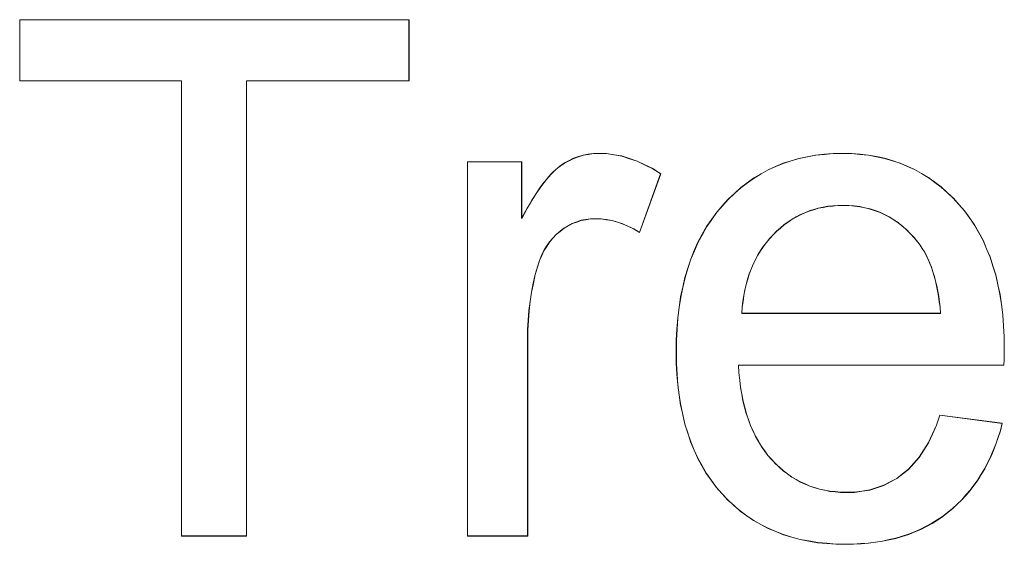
# Model space of a CAD drawing. Extents: x 229 to 926, y 37 to 878.
# Tile 60 of 163: x 332.96 to 337.73, y 804.49 to 807.03. Entities that reach past the tile are written whole.
import ezdxf
from ezdxf.lldxf.tags import DXFTag

# ---------------------------------------------------------------- set-up
doc = ezdxf.new("R2010")
doc.units = 0
doc.layers.get('0').update_dxf_attribs({"linetype": 'fein_strichliert', "lineweight": 13})
doc.layers.add('Beschriftung', color=7, linetype='Continuous', lineweight=25)
doc.layers.add('Beschriftung-A03CPAFWA9', color=7, linetype='Continuous', lineweight=25)
tags = doc.linetypes.add('fein_strichliert', pattern=[4, 1, -2, 1]).pattern_tags.tags
tags[8:9] = [DXFTag(74, 4), DXFTag(75, 0), DXFTag(340, '0'), DXFTag(46, 0.0), DXFTag(50, 0.0), DXFTag(44, 0.0), DXFTag(45, 0.0)]
tags[6:7] = [DXFTag(74, 4), DXFTag(75, 0), DXFTag(340, '0'), DXFTag(46, 0.0), DXFTag(50, 0.0), DXFTag(44, 0.0), DXFTag(45, 0.0)]
tags[4:5] = [DXFTag(74, 4), DXFTag(75, 0), DXFTag(340, '0'), DXFTag(46, 0.0), DXFTag(50, 0.0), DXFTag(44, 0.0), DXFTag(45, 0.0)]

# ---------------------------------------------------------------- blocks, each defined once
blk = doc.blocks.new('Referenz-A03CPAFUA9', base_point=(255.7277, 66.0323))
at = {"layer": 'Beschriftung', "color": 0, "lineweight": -2}
for p, q in [((332.957, 806.7317), (332.957, 807.0271)), ((332.957, 807.0271), (334.8443, 807.0271)), ((334.8443, 807.0271), (334.8443, 806.7317)), ((333.7409, 806.7317), (332.957, 806.7317)), ((333.7409, 804.5271), (333.7409, 806.7317)), ((334.8443, 806.7317), (334.0567, 806.7317)), ((334.0567, 806.7317), (334.0567, 804.5271)), ((335.6658, 806.364), (335.6891, 806.3716)), ((335.6891, 806.3716), (335.7136, 806.3754)), ((335.7136, 806.3754), (335.7382, 806.3793)), ((335.7382, 806.3793), (335.7636, 806.3793)), ((335.7636, 806.3793), (335.8006, 806.3793)), ((335.8006, 806.3793), (335.8378, 806.3731)), ((335.8378, 806.3731), (335.875, 806.367)), ((336.7752, 806.3635), (336.8157, 806.3713)), ((336.8157, 806.3713), (336.8582, 806.3754)), ((336.8582, 806.3754), (336.9008, 806.3793)), ((336.9008, 806.3793), (336.9455, 806.3793)), ((336.9455, 806.3793), (336.9887, 806.3793)), ((336.9887, 806.3793), (337.0299, 806.3754)), ((337.0299, 806.3754), (337.0713, 806.3715)), ((337.0713, 806.3715), (337.1105, 806.3638)), ((335.1275, 804.5271), (335.1275, 806.3393)), ((335.1275, 806.3393), (335.3905, 806.3393)), ((335.3905, 806.3393), (335.3905, 806.0647)), ((335.5763, 806.318), (335.5977, 806.3333)), ((335.5977, 806.3333), (335.62, 806.3448)), ((335.62, 806.3448), (335.6423, 806.3563)), ((335.6423, 806.3563), (335.6658, 806.364)), ((335.875, 806.367), (335.9125, 806.3547)), ((335.9125, 806.3547), (335.9501, 806.3425)), ((335.9501, 806.3425), (335.9879, 806.3241)), ((335.9879, 806.3241), (336.0257, 806.3057)), ((336.6216, 806.3162), (336.6579, 806.332)), ((336.6579, 806.332), (336.6963, 806.3438)), ((336.6963, 806.3438), (336.7347, 806.3556)), ((336.7347, 806.3556), (336.7752, 806.3635)), ((337.1105, 806.3638), (337.1498, 806.3561)), ((337.1498, 806.3561), (337.187, 806.3445)), ((337.187, 806.3445), (337.2243, 806.3329)), ((337.2243, 806.3329), (337.2597, 806.3174)), ((335.5216, 806.2675), (335.5327, 806.2792)), ((335.5327, 806.2792), (335.5439, 806.2909)), ((335.5439, 806.2909), (335.5548, 806.3006)), ((335.5548, 806.3006), (335.5657, 806.3104)), ((335.5657, 806.3104), (335.5763, 806.318)), ((336.0639, 806.2813), (335.9615, 805.9972)), ((336.0257, 806.3057), (336.0639, 806.2813)), ((336.5166, 806.261), (336.5509, 806.2807)), ((336.5509, 806.2807), (336.5852, 806.3004)), ((336.5852, 806.3004), (336.6216, 806.3162)), ((337.2597, 806.3174), (337.295, 806.302)), ((337.295, 806.302), (337.3283, 806.2826)), ((337.3283, 806.2826), (337.3617, 806.2634)), ((335.4873, 806.2241), (335.4989, 806.2399)), ((335.4989, 806.2399), (335.5103, 806.2536)), ((335.5103, 806.2536), (335.5216, 806.2675)), ((336.4524, 806.2137), (336.4845, 806.2373)), ((336.4845, 806.2373), (336.5166, 806.261)), ((337.3617, 806.2634), (337.393, 806.2402)), ((337.393, 806.2402), (337.4244, 806.217)), ((335.452, 806.1725), (335.4638, 806.1904)), ((335.4638, 806.1904), (335.4757, 806.2083)), ((335.4757, 806.2083), (335.4873, 806.2241)), ((336.3921, 806.1586), (336.4223, 806.1861)), ((336.4223, 806.1861), (336.4524, 806.2137)), ((337.4244, 806.217), (337.4538, 806.1899)), ((337.4538, 806.1899), (337.4832, 806.1629)), ((335.4155, 806.1106), (335.4278, 806.1326)), ((335.4278, 806.1326), (335.4399, 806.1526)), ((335.4399, 806.1526), (335.452, 806.1725)), ((336.3642, 806.127), (336.3921, 806.1586)), ((337.4832, 806.1629), (337.5105, 806.1319)), ((337.5105, 806.1319), (337.538, 806.101)), ((335.3905, 806.0647), (335.4032, 806.0886)), ((335.4032, 806.0886), (335.4155, 806.1106)), ((336.3117, 806.0608), (336.3361, 806.0954)), ((336.3361, 806.0954), (336.3642, 806.127)), ((336.7417, 806.0833), (336.7215, 806.0722)), ((336.763, 806.0922), (336.7417, 806.0833)), ((336.7841, 806.1011), (336.763, 806.0922)), ((336.8063, 806.1077), (336.7841, 806.1011)), ((336.8285, 806.1144), (336.8063, 806.1077)), ((336.8517, 806.1188), (336.8285, 806.1144)), ((336.8749, 806.1233), (336.8517, 806.1188)), ((336.899, 806.1255), (336.8749, 806.1233)), ((336.9232, 806.1277), (336.899, 806.1255)), ((336.9484, 806.1277), (336.9232, 806.1277)), ((336.9762, 806.1277), (336.9484, 806.1277)), ((337.0028, 806.125), (336.9762, 806.1277)), ((337.0293, 806.1222), (337.0028, 806.125)), ((337.0545, 806.1166), (337.0293, 806.1222)), ((337.0797, 806.111), (337.0545, 806.1166)), ((337.1037, 806.1026), (337.0797, 806.111)), ((337.1277, 806.0943), (337.1037, 806.1026)), ((337.1503, 806.0832), (337.1277, 806.0943)), ((337.1729, 806.0721), (337.1503, 806.0832)), ((337.538, 806.101), (337.562, 806.0669)), ((335.6361, 806.0402), (335.6159, 806.0289)), ((335.6575, 806.0478), (335.6361, 806.0402)), ((335.679, 806.0554), (335.6575, 806.0478)), ((335.7016, 806.0591), (335.679, 806.0554)), ((335.7242, 806.063), (335.7016, 806.0591)), ((335.7481, 806.063), (335.7242, 806.063)), ((335.7747, 806.063), (335.7481, 806.063)), ((335.8014, 806.0589), (335.7747, 806.063)), ((335.8281, 806.0547), (335.8014, 806.0589)), ((335.8548, 806.0466), (335.8281, 806.0547)), ((335.8814, 806.0383), (335.8548, 806.0466)), ((335.9082, 806.0259), (335.8814, 806.0383)), ((336.2871, 806.026), (336.3117, 806.0608)), ((336.6631, 806.0345), (336.6449, 806.0189)), ((336.6822, 806.0478), (336.6631, 806.0345)), ((336.7014, 806.0611), (336.6822, 806.0478)), ((336.7215, 806.0722), (336.7014, 806.0611)), ((337.1943, 806.0582), (337.1729, 806.0721)), ((337.2157, 806.0443), (337.1943, 806.0582)), ((337.2358, 806.0276), (337.2157, 806.0443)), ((337.562, 806.0669), (337.5859, 806.0329)), ((335.5578, 805.9872), (335.5414, 805.9692)), ((335.5767, 806.0024), (335.5578, 805.9872)), ((335.5957, 806.0175), (335.5767, 806.0024)), ((335.6159, 806.0289), (335.5957, 806.0175)), ((335.9348, 806.0136), (335.9082, 806.0259)), ((335.9615, 805.9972), (335.9348, 806.0136)), ((336.2451, 805.9501), (336.2661, 805.9881)), ((336.2661, 805.9881), (336.2871, 806.026)), ((336.6267, 806.0035), (336.6095, 805.9857)), ((336.6449, 806.0189), (336.6267, 806.0035)), ((337.2558, 806.0109), (337.2358, 806.0276)), ((337.2746, 805.9914), (337.2558, 806.0109)), ((337.2933, 805.972), (337.2746, 805.9914)), ((337.5859, 806.0329), (337.6065, 805.9957)), ((337.6065, 805.9957), (337.6271, 805.9585)), ((335.5252, 805.951), (335.5116, 805.9301)), ((335.5414, 805.9692), (335.5252, 805.951)), ((336.2276, 805.909), (336.2451, 805.9501)), ((336.5771, 805.9487), (336.562, 805.9294)), ((336.5924, 805.9679), (336.5771, 805.9487)), ((336.6095, 805.9857), (336.5924, 805.9679)), ((337.3108, 805.9498), (337.2933, 805.972)), ((337.3222, 805.9354), (337.3108, 805.9498)), ((337.6271, 805.9585), (337.6441, 805.9181)), ((335.4981, 805.909), (335.4873, 805.8852)), ((335.5116, 805.9301), (335.4981, 805.909)), ((336.21, 805.8678), (336.2276, 805.909)), ((336.5486, 805.9086), (336.5352, 805.8879)), ((336.562, 805.9294), (336.5486, 805.9086)), ((337.3324, 805.9192), (337.3222, 805.9354)), ((337.3427, 805.9031), (337.3324, 805.9192)), ((337.3518, 805.8852), (337.3427, 805.9031)), ((337.6441, 805.9181), (337.6612, 805.8778)), ((335.4764, 805.8612), (335.4682, 805.8343)), ((335.4873, 805.8852), (335.4764, 805.8612)), ((336.1961, 805.8235), (336.21, 805.8678)), ((336.5124, 805.8433), (336.503, 805.8196)), ((336.5238, 805.8656), (336.5124, 805.8433)), ((336.5352, 805.8879), (336.5238, 805.8656)), ((337.3609, 805.8673), (337.3518, 805.8852)), ((337.3689, 805.8476), (337.3609, 805.8673)), ((337.3769, 805.8279), (337.3689, 805.8476)), ((337.6612, 805.8778), (337.675, 805.8343)), ((335.4682, 805.8343), (335.4561, 805.7933)), ((336.1821, 805.7792), (336.1961, 805.8235)), ((336.4935, 805.7959), (336.4858, 805.7706)), ((336.503, 805.8196), (336.4935, 805.7959)), ((337.3839, 805.8064), (337.3769, 805.8279)), ((337.3908, 805.7849), (337.3839, 805.8064)), ((337.675, 805.8343), (337.6887, 805.7908)), ((335.447, 805.7505), (335.4379, 805.7076)), ((335.4561, 805.7933), (335.447, 805.7505)), ((336.1716, 805.7317), (336.1821, 805.7792)), ((336.4858, 805.7706), (336.4783, 805.7453)), ((337.3966, 805.7615), (337.3908, 805.7849)), ((337.4024, 805.7383), (337.3966, 805.7615)), ((337.6887, 805.7908), (337.6989, 805.7441)), ((335.4379, 805.7076), (335.4317, 805.6628)), ((336.161, 805.6841), (336.1716, 805.7317)), ((336.4726, 805.7186), (336.4669, 805.6919)), ((336.4783, 805.7453), (336.4726, 805.7186)), ((337.4071, 805.7131), (337.4024, 805.7383)), ((337.4118, 805.6881), (337.4071, 805.7131)), ((337.6989, 805.7441), (337.7092, 805.6975)), ((335.4317, 805.6628), (335.4257, 805.618)), ((336.1541, 805.6335), (336.161, 805.6841)), ((336.4632, 805.6636), (336.4594, 805.6354)), ((336.4669, 805.6919), (336.4632, 805.6636)), ((337.4153, 805.6612), (337.4118, 805.6881)), ((337.4189, 805.6343), (337.4153, 805.6612)), ((337.7092, 805.6975), (337.716, 805.6477)), ((335.4257, 805.618), (335.4226, 805.5713)), ((336.1471, 805.5828), (336.1541, 805.6335)), ((336.4594, 805.6354), (336.4576, 805.6056)), ((336.4576, 805.6056), (337.4212, 805.6056)), ((337.4212, 805.6056), (337.4189, 805.6343)), ((337.716, 805.6477), (337.7229, 805.5979)), ((335.4226, 805.5713), (335.4196, 805.5246)), ((336.1435, 805.5289), (336.1471, 805.5828)), ((337.7229, 805.5979), (337.7264, 805.545)), ((335.4196, 805.5246), (335.4196, 805.476)), ((336.14, 805.475), (336.1435, 805.5289)), ((337.7264, 805.545), (337.7298, 805.492)), ((335.4196, 805.476), (335.4196, 804.5271)), ((336.14, 805.4179), (336.14, 805.475)), ((337.7298, 805.492), (337.7298, 805.436)), ((336.14, 805.3627), (336.14, 805.4179)), ((337.7298, 805.4223), (337.7294, 805.4019)), ((337.7298, 805.436), (337.7298, 805.4223)), ((337.7289, 805.3814), (337.7281, 805.3541)), ((337.7294, 805.4019), (337.7289, 805.3814)), ((336.1435, 805.3106), (336.14, 805.3627)), ((337.7281, 805.3541), (336.4413, 805.3541)), ((336.4413, 805.3541), (336.4433, 805.3168)), ((336.147, 805.2585), (336.1435, 805.3106)), ((336.4433, 805.3168), (336.4474, 805.2817)), ((336.4474, 805.2817), (336.4514, 805.2466)), ((336.1539, 805.2094), (336.147, 805.2585)), ((336.4514, 805.2466), (336.4574, 805.2137)), ((336.1609, 805.1604), (336.1539, 805.2094)), ((336.4574, 805.2137), (336.4635, 805.1807)), ((336.4635, 805.1807), (336.4715, 805.15)), ((336.1712, 805.1144), (336.1609, 805.1604)), ((336.4715, 805.15), (336.4796, 805.1192)), ((336.1816, 805.0685), (336.1712, 805.1144)), ((336.4796, 805.1192), (336.4897, 805.0907)), ((336.4897, 805.0907), (336.4997, 805.0622)), ((337.4014, 805.0633), (337.418, 805.1121)), ((337.418, 805.1121), (337.7201, 805.0721)), ((336.1955, 805.0255), (336.1816, 805.0685)), ((336.4997, 805.0622), (336.5117, 805.0358)), ((336.5117, 805.0358), (336.5238, 805.0094)), ((337.3818, 805.0211), (337.4014, 805.0633)), ((337.7111, 805.0374), (337.7002, 805.0045)), ((337.7201, 805.0721), (337.7111, 805.0374)), ((336.2093, 804.9826), (336.1955, 805.0255)), ((336.5238, 805.0094), (336.5379, 804.9853)), ((336.5379, 804.9853), (336.552, 804.961)), ((337.3621, 804.9789), (337.3818, 805.0211)), ((337.7002, 805.0045), (337.6894, 804.9717)), ((336.2267, 804.9428), (336.2093, 804.9826)), ((336.244, 804.9031), (336.2267, 804.9428)), ((336.552, 804.961), (336.5681, 804.9389)), ((336.5681, 804.9389), (336.5841, 804.917)), ((337.3171, 804.9078), (337.3396, 804.9433)), ((337.3396, 804.9433), (337.3621, 804.9789)), ((337.6767, 804.9408), (337.6639, 804.91)), ((337.6894, 804.9717), (337.6767, 804.9408)), ((336.2647, 804.8663), (336.244, 804.9031)), ((336.5841, 804.917), (336.6022, 804.8972)), ((336.6022, 804.8972), (336.6203, 804.8774)), ((337.2915, 804.8789), (337.3171, 804.9078)), ((337.6639, 804.91), (337.6493, 804.8811)), ((336.2856, 804.8296), (336.2647, 804.8663)), ((336.6203, 804.8774), (336.6395, 804.86)), ((336.6395, 804.86), (336.6587, 804.8427)), ((336.6587, 804.8427), (336.679, 804.8279)), ((337.2376, 804.8277), (337.266, 804.85)), ((337.266, 804.85), (337.2915, 804.8789)), ((337.6347, 804.8522), (337.6181, 804.8252)), ((337.6493, 804.8811), (337.6347, 804.8522)), ((336.3098, 804.796), (336.2856, 804.8296)), ((336.334, 804.7623), (336.3098, 804.796)), ((336.679, 804.8279), (336.6993, 804.813)), ((336.6993, 804.813), (336.7207, 804.8006)), ((336.7207, 804.8006), (336.7422, 804.7882)), ((337.1778, 804.7888), (337.2091, 804.8055)), ((337.2091, 804.8055), (337.2376, 804.8277)), ((337.6016, 804.7983), (337.5831, 804.7732)), ((337.6181, 804.8252), (337.6016, 804.7983)), ((336.3617, 804.7317), (336.334, 804.7623)), ((336.7422, 804.7882), (336.7647, 804.7783)), ((336.7647, 804.7783), (336.7873, 804.7683)), ((336.7873, 804.7683), (336.8109, 804.7609)), ((336.8109, 804.7609), (336.8346, 804.7535)), ((336.8346, 804.7535), (336.8594, 804.7486)), ((336.8594, 804.7486), (336.8842, 804.7436)), ((337.0404, 804.7442), (337.0777, 804.7498)), ((337.0777, 804.7498), (337.1121, 804.7609)), ((337.1121, 804.7609), (337.1464, 804.772)), ((337.1464, 804.772), (337.1778, 804.7888)), ((337.5647, 804.7482), (337.5444, 804.7251)), ((337.5831, 804.7732), (337.5647, 804.7482)), ((336.3894, 804.7011), (336.3617, 804.7317)), ((336.4196, 804.6744), (336.3894, 804.7011)), ((336.8842, 804.7436), (336.91, 804.7411)), ((336.91, 804.7411), (336.9359, 804.7386)), ((336.9359, 804.7386), (336.963, 804.7386)), ((336.963, 804.7386), (337.0032, 804.7386)), ((337.0032, 804.7386), (337.0404, 804.7442)), ((337.524, 804.7021), (337.5017, 804.6809)), ((337.5444, 804.7251), (337.524, 804.7021)), ((336.4497, 804.6476), (336.4196, 804.6744)), ((337.4795, 804.6598), (337.4554, 804.6406)), ((337.5017, 804.6809), (337.4795, 804.6598)), ((336.4824, 804.6247), (336.4497, 804.6476)), ((336.515, 804.6017), (336.4824, 804.6247)), ((337.4054, 804.6046), (337.3796, 804.5879)), ((337.4312, 804.6214), (337.4054, 804.6046)), ((337.4554, 804.6406), (337.4312, 804.6214)), ((336.55, 804.5826), (336.515, 804.6017)), ((336.5851, 804.5635), (336.55, 804.5826)), ((336.6225, 804.5483), (336.5851, 804.5635)), ((337.3246, 804.5591), (337.2953, 804.5471)), ((337.352, 804.5735), (337.3246, 804.5591)), ((337.3796, 804.5879), (337.352, 804.5735)), ((334.0567, 804.5271), (333.7409, 804.5271)), ((335.4196, 804.5271), (335.1275, 804.5271)), ((336.66, 804.533), (336.6225, 804.5483)), ((336.7, 804.5215), (336.66, 804.533)), ((336.74, 804.51), (336.7, 804.5215)), ((336.7823, 804.5024), (336.74, 804.51)), ((337.172, 804.5086), (337.1394, 804.5014)), ((337.2044, 804.5158), (337.172, 804.5086)), ((337.2353, 804.5254), (337.2044, 804.5158)), ((337.2662, 804.5351), (337.2353, 804.5254)), ((337.2953, 804.5471), (337.2662, 804.5351)), ((336.8247, 804.4948), (336.7823, 804.5024)), ((336.8695, 804.4909), (336.8247, 804.4948)), ((336.9144, 804.487), (336.8695, 804.4909)), ((336.9617, 804.487), (336.9144, 804.487)), ((336.9993, 804.487), (336.9617, 804.487)), ((337.0352, 804.4895), (336.9993, 804.487)), ((337.071, 804.4919), (337.0352, 804.4895)), ((337.1053, 804.4967), (337.071, 804.4919)), ((337.1394, 804.5014), (337.1053, 804.4967))]:
    blk.add_line(p, q, dxfattribs=at)
blk = doc.blocks.new('Referenz-A03CPAG8A9', base_point=(281.5986, 66.0323))
at = {"layer": 'Beschriftung-A03CPAFWA9', "color": 0, "lineweight": -2}
for p, q in [((332.9575, 806.7309), (332.9575, 807.0262)), ((332.9575, 807.0262), (334.8449, 807.0262)), ((334.8449, 807.0262), (334.8449, 806.7309)), ((333.7415, 806.7309), (332.9575, 806.7309)), ((333.7415, 804.5263), (333.7415, 806.7309)), ((334.8449, 806.7309), (334.0573, 806.7309)), ((334.0573, 806.7309), (334.0573, 804.5263)), ((335.6663, 806.3631), (335.6896, 806.3708)), ((335.6896, 806.3708), (335.7142, 806.3746)), ((335.7142, 806.3746), (335.7387, 806.3784)), ((335.7387, 806.3784), (335.7642, 806.3784)), ((335.7642, 806.3784), (335.8012, 806.3784)), ((335.8012, 806.3784), (335.8383, 806.3722)), ((335.8383, 806.3722), (335.8756, 806.3661)), ((336.7757, 806.3627), (336.8162, 806.3705)), ((336.8162, 806.3705), (336.8588, 806.3745)), ((336.8588, 806.3745), (336.9013, 806.3784)), ((336.9013, 806.3784), (336.946, 806.3784)), ((336.946, 806.3784), (336.9893, 806.3784)), ((336.9893, 806.3784), (337.0305, 806.3746)), ((337.0305, 806.3746), (337.0718, 806.3707)), ((337.0718, 806.3707), (337.111, 806.363)), ((335.128, 804.5263), (335.128, 806.3384)), ((335.128, 806.3384), (335.3911, 806.3384)), ((335.3911, 806.3384), (335.3911, 806.0638)), ((335.5769, 806.3172), (335.5982, 806.3324)), ((335.5982, 806.3324), (335.6205, 806.3439)), ((335.6205, 806.3439), (335.6428, 806.3555)), ((335.6428, 806.3555), (335.6663, 806.3631)), ((335.8756, 806.3661), (335.913, 806.3539)), ((335.913, 806.3539), (335.9506, 806.3416)), ((335.9506, 806.3416), (335.9885, 806.3232)), ((335.9885, 806.3232), (336.0262, 806.3049)), ((336.6221, 806.3154), (336.6584, 806.3312)), ((336.6584, 806.3312), (336.6968, 806.3429)), ((336.6968, 806.3429), (336.7352, 806.3548)), ((336.7352, 806.3548), (336.7757, 806.3627)), ((337.111, 806.363), (337.1503, 806.3552)), ((337.1503, 806.3552), (337.1876, 806.3437)), ((337.1876, 806.3437), (337.2249, 806.332)), ((337.2249, 806.332), (337.2603, 806.3166)), ((335.5222, 806.2666), (335.5333, 806.2784)), ((335.5333, 806.2784), (335.5444, 806.2901)), ((335.5444, 806.2901), (335.5553, 806.2998)), ((335.5553, 806.2998), (335.5662, 806.3096)), ((335.5662, 806.3096), (335.5769, 806.3172)), ((336.0644, 806.2804), (335.962, 805.9963)), ((336.0262, 806.3049), (336.0644, 806.2804)), ((336.5172, 806.2602), (336.5515, 806.2799)), ((336.5515, 806.2799), (336.5858, 806.2995)), ((336.5858, 806.2995), (336.6221, 806.3154)), ((337.2603, 806.3166), (337.2955, 806.3011)), ((337.2955, 806.3011), (337.3289, 806.2818)), ((337.3289, 806.2818), (337.3622, 806.2625)), ((335.4878, 806.2233), (335.4994, 806.2391)), ((335.4994, 806.2391), (335.5108, 806.2528)), ((335.5108, 806.2528), (335.5222, 806.2666)), ((336.4529, 806.2128), (336.4851, 806.2364)), ((336.4851, 806.2364), (336.5172, 806.2602)), ((337.3622, 806.2625), (337.3936, 806.2393)), ((337.3936, 806.2393), (337.4249, 806.2161)), ((335.4525, 806.1716), (335.4644, 806.1895)), ((335.4644, 806.1895), (335.4763, 806.2074)), ((335.4763, 806.2074), (335.4878, 806.2233)), ((336.3927, 806.1577), (336.4228, 806.1852)), ((336.4228, 806.1852), (336.4529, 806.2128)), ((337.4249, 806.2161), (337.4543, 806.189)), ((337.4543, 806.189), (337.4837, 806.162)), ((335.416, 806.1098), (335.4284, 806.1318)), ((335.4284, 806.1318), (335.4404, 806.1517)), ((335.4404, 806.1517), (335.4525, 806.1716)), ((336.3647, 806.1261), (336.3927, 806.1577)), ((337.4837, 806.162), (337.5111, 806.131)), ((337.5111, 806.131), (337.5385, 806.1001)), ((335.3911, 806.0638), (335.4037, 806.0878)), ((335.4037, 806.0878), (335.416, 806.1098)), ((336.3122, 806.0599), (336.3367, 806.0946)), ((336.3367, 806.0946), (336.3647, 806.1261)), ((336.7423, 806.0824), (336.7221, 806.0713)), ((336.7635, 806.0914), (336.7423, 806.0824)), ((336.7846, 806.1002), (336.7635, 806.0914)), ((336.8068, 806.1069), (336.7846, 806.1002)), ((336.8291, 806.1135), (336.8068, 806.1069)), ((336.8522, 806.118), (336.8291, 806.1135)), ((336.8754, 806.1224), (336.8522, 806.118)), ((336.8995, 806.1246), (336.8754, 806.1224)), ((336.9237, 806.1269), (336.8995, 806.1246)), ((336.9489, 806.1269), (336.9237, 806.1269)), ((336.9768, 806.1269), (336.9489, 806.1269)), ((337.0033, 806.1241), (336.9768, 806.1269)), ((337.0299, 806.1213), (337.0033, 806.1241)), ((337.0551, 806.1158), (337.0299, 806.1213)), ((337.0803, 806.1102), (337.0551, 806.1158)), ((337.1042, 806.1018), (337.0803, 806.1102)), ((337.1282, 806.0935), (337.1042, 806.1018)), ((337.1508, 806.0824), (337.1282, 806.0935)), ((337.1735, 806.0713), (337.1508, 806.0824)), ((337.5385, 806.1001), (337.5625, 806.0661)), ((335.6367, 806.0394), (335.6165, 806.028)), ((335.658, 806.0469), (335.6367, 806.0394)), ((335.6795, 806.0546), (335.658, 806.0469)), ((335.7021, 806.0583), (335.6795, 806.0546)), ((335.7247, 806.0621), (335.7021, 806.0583)), ((335.7487, 806.0621), (335.7247, 806.0621)), ((335.7753, 806.0621), (335.7487, 806.0621)), ((335.802, 806.058), (335.7753, 806.0621)), ((335.8287, 806.0539), (335.802, 806.058)), ((335.8553, 806.0457), (335.8287, 806.0539)), ((335.882, 806.0374), (335.8553, 806.0457)), ((335.9087, 806.0251), (335.882, 806.0374)), ((336.2877, 806.0252), (336.3122, 806.0599)), ((336.6827, 806.0469), (336.6636, 806.0336)), ((336.7019, 806.0602), (336.6827, 806.0469)), ((336.7221, 806.0713), (336.7019, 806.0602)), ((337.1948, 806.0573), (337.1735, 806.0713)), ((337.2162, 806.0434), (337.1948, 806.0573)), ((337.2363, 806.0268), (337.2162, 806.0434)), ((337.5625, 806.0661), (337.5864, 806.032)), ((335.5772, 806.0015), (335.5583, 805.9864)), ((335.5962, 806.0166), (335.5772, 806.0015)), ((335.6165, 806.028), (335.5962, 806.0166)), ((335.9353, 806.0127), (335.9087, 806.0251)), ((335.962, 805.9963), (335.9353, 806.0127)), ((336.2457, 805.9492), (336.2666, 805.9872)), ((336.2666, 805.9872), (336.2877, 806.0252)), ((336.6272, 806.0026), (336.6101, 805.9849)), ((336.6455, 806.0181), (336.6272, 806.0026)), ((336.6636, 806.0336), (336.6455, 806.0181)), ((337.2563, 806.0101), (337.2363, 806.0268)), ((337.2751, 805.9906), (337.2563, 806.0101)), ((337.2938, 805.9712), (337.2751, 805.9906)), ((337.5864, 806.032), (337.607, 805.9949)), ((337.607, 805.9949), (337.6276, 805.9577)), ((335.5257, 805.9502), (335.5121, 805.9292)), ((335.5419, 805.9683), (335.5257, 805.9502)), ((335.5583, 805.9864), (335.5419, 805.9683)), ((336.2281, 805.9081), (336.2457, 805.9492)), ((336.5776, 805.9478), (336.5625, 805.9285)), ((336.593, 805.9671), (336.5776, 805.9478)), ((336.6101, 805.9849), (336.593, 805.9671)), ((337.3113, 805.9489), (337.2938, 805.9712)), ((337.3227, 805.9346), (337.3113, 805.9489)), ((337.6276, 805.9577), (337.6447, 805.9172)), ((335.4986, 805.9082), (335.4878, 805.8843)), ((335.5121, 805.9292), (335.4986, 805.9082)), ((336.2106, 805.867), (336.2281, 805.9081)), ((336.5491, 805.9078), (336.5358, 805.8871)), ((336.5625, 805.9285), (336.5491, 805.9078)), ((337.3329, 805.9184), (337.3227, 805.9346)), ((337.3432, 805.9023), (337.3329, 805.9184)), ((337.3524, 805.8843), (337.3432, 805.9023)), ((337.6447, 805.9172), (337.6618, 805.8769)), ((335.4769, 805.8603), (335.4688, 805.8334)), ((335.4878, 805.8843), (335.4769, 805.8603)), ((336.1967, 805.8227), (336.2106, 805.867)), ((336.5244, 805.8647), (336.513, 805.8425)), ((336.5358, 805.8871), (336.5244, 805.8647)), ((337.3615, 805.8664), (337.3524, 805.8843)), ((337.3695, 805.8467), (337.3615, 805.8664)), ((337.3775, 805.827), (337.3695, 805.8467)), ((337.6618, 805.8769), (337.6755, 805.8334)), ((335.4688, 805.8334), (335.4566, 805.7925)), ((336.1826, 805.7784), (336.1967, 805.8227)), ((336.5035, 805.8188), (336.494, 805.795)), ((336.513, 805.8425), (336.5035, 805.8188)), ((337.3844, 805.8055), (337.3775, 805.827)), ((337.3913, 805.784), (337.3844, 805.8055)), ((337.6755, 805.8334), (337.6892, 805.79)), ((335.4475, 805.7497), (335.4384, 805.7068)), ((335.4566, 805.7925), (335.4475, 805.7497)), ((336.1721, 805.7308), (336.1826, 805.7784)), ((336.4863, 805.7697), (336.4788, 805.7445)), ((336.494, 805.795), (336.4863, 805.7697)), ((337.3971, 805.7607), (337.3913, 805.784)), ((337.4029, 805.7374), (337.3971, 805.7607)), ((337.6892, 805.79), (337.6994, 805.7433)), ((335.4384, 805.7068), (335.4323, 805.6619)), ((336.1616, 805.6833), (336.1721, 805.7308)), ((336.4732, 805.7178), (336.4674, 805.691)), ((336.4788, 805.7445), (336.4732, 805.7178)), ((337.4076, 805.7123), (337.4029, 805.7374)), ((337.4123, 805.6872), (337.4076, 805.7123)), ((337.6994, 805.7433), (337.7097, 805.6966)), ((335.4323, 805.6619), (335.4262, 805.6171)), ((336.1546, 805.6326), (336.1616, 805.6833)), ((336.4637, 805.6628), (336.46, 805.6346)), ((336.4674, 805.691), (336.4637, 805.6628)), ((337.4158, 805.6603), (337.4123, 805.6872)), ((337.4194, 805.6335), (337.4158, 805.6603)), ((337.7097, 805.6966), (337.7166, 805.6469)), ((335.4262, 805.6171), (335.4231, 805.5704)), ((336.1476, 805.582), (336.1546, 805.6326)), ((336.46, 805.6346), (336.4581, 805.6048)), ((336.4581, 805.6048), (337.4218, 805.6048)), ((337.4218, 805.6048), (337.4194, 805.6335)), ((337.7166, 805.6469), (337.7234, 805.5971)), ((335.4231, 805.5704), (335.4201, 805.5237)), ((336.1441, 805.5281), (336.1476, 805.582)), ((337.7234, 805.5971), (337.7269, 805.5441)), ((335.4201, 805.5237), (335.4201, 805.4751)), ((336.1406, 805.4742), (336.1441, 805.5281)), ((337.7269, 805.5441), (337.7304, 805.4912)), ((335.4201, 805.4751), (335.4201, 804.5263)), ((336.1406, 805.417), (336.1406, 805.4742)), ((337.7304, 805.4912), (337.7304, 805.4352)), ((336.1406, 805.3618), (336.1406, 805.417)), ((337.7304, 805.4215), (337.7299, 805.4011)), ((337.7304, 805.4352), (337.7304, 805.4215)), ((337.7294, 805.3805), (337.7286, 805.3533)), ((337.7299, 805.4011), (337.7294, 805.3805)), ((336.1441, 805.3097), (336.1406, 805.3618)), ((337.7286, 805.3533), (336.4418, 805.3533)), ((336.4418, 805.3533), (336.4438, 805.316)), ((336.1475, 805.2576), (336.1441, 805.3097)), ((336.4438, 805.316), (336.4479, 805.2809)), ((336.4479, 805.2809), (336.4519, 805.2457)), ((336.1544, 805.2085), (336.1475, 805.2576)), ((336.4519, 805.2457), (336.458, 805.2128)), ((336.1614, 805.1595), (336.1544, 805.2085)), ((336.458, 805.2128), (336.464, 805.1799)), ((336.464, 805.1799), (336.4721, 805.1492)), ((336.1718, 805.1135), (336.1614, 805.1595)), ((336.4721, 805.1492), (336.4802, 805.1184)), ((336.1821, 805.0676), (336.1718, 805.1135)), ((336.4802, 805.1184), (336.4902, 805.0898)), ((336.4902, 805.0898), (336.5002, 805.0613)), ((337.4019, 805.0625), (337.4185, 805.1113)), ((337.4185, 805.1113), (337.7206, 805.0713)), ((336.196, 805.0247), (336.1821, 805.0676)), ((336.5002, 805.0613), (336.5123, 805.035)), ((336.5123, 805.035), (336.5244, 805.0085)), ((337.3823, 805.0203), (337.4019, 805.0625)), ((337.7116, 805.0365), (337.7008, 805.0037)), ((337.7206, 805.0713), (337.7116, 805.0365)), ((336.2099, 804.9818), (336.196, 805.0247)), ((336.5244, 805.0085), (336.5384, 804.9844)), ((336.5384, 804.9844), (336.5526, 804.9601)), ((337.3626, 804.9781), (337.3823, 805.0203)), ((337.7008, 805.0037), (337.6899, 804.9709)), ((336.2272, 804.942), (336.2099, 804.9818)), ((336.2445, 804.9023), (336.2272, 804.942)), ((336.5526, 804.9601), (336.5686, 804.9381)), ((336.5686, 804.9381), (336.5846, 804.9162)), ((337.3176, 804.907), (337.3401, 804.9425)), ((337.3401, 804.9425), (337.3626, 804.9781)), ((337.6773, 804.94), (337.6644, 804.9092)), ((337.6899, 804.9709), (337.6773, 804.94)), ((336.2653, 804.8655), (336.2445, 804.9023)), ((336.5846, 804.9162), (336.6027, 804.8964)), ((336.6027, 804.8964), (336.6209, 804.8765)), ((337.292, 804.8781), (337.3176, 804.907)), ((337.6644, 804.9092), (337.6498, 804.8802)), ((336.2861, 804.8288), (336.2653, 804.8655)), ((336.6209, 804.8765), (336.64, 804.8592)), ((336.64, 804.8592), (336.6592, 804.8418)), ((336.6592, 804.8418), (336.6795, 804.827)), ((337.2381, 804.8268), (337.2665, 804.8491)), ((337.2665, 804.8491), (337.292, 804.8781)), ((337.6352, 804.8514), (337.6186, 804.8243)), ((337.6498, 804.8802), (337.6352, 804.8514)), ((336.3103, 804.7952), (336.2861, 804.8288)), ((336.3345, 804.7615), (336.3103, 804.7952)), ((336.6795, 804.827), (336.6998, 804.8121)), ((336.6998, 804.8121), (336.7213, 804.7997)), ((336.7213, 804.7997), (336.7427, 804.7873)), ((337.1784, 804.788), (337.2097, 804.8046)), ((337.2097, 804.8046), (337.2381, 804.8268)), ((337.6021, 804.7974), (337.5836, 804.7724)), ((337.6186, 804.8243), (337.6021, 804.7974)), ((336.3622, 804.7309), (336.3345, 804.7615)), ((336.7427, 804.7873), (336.7653, 804.7775)), ((336.7653, 804.7775), (336.7878, 804.7675)), ((336.7878, 804.7675), (336.8114, 804.7601)), ((336.8114, 804.7601), (336.8352, 804.7527)), ((336.8352, 804.7527), (336.8599, 804.7477)), ((336.8599, 804.7477), (336.8847, 804.7427)), ((337.041, 804.7433), (337.0783, 804.749)), ((337.0783, 804.749), (337.1126, 804.7601)), ((337.1126, 804.7601), (337.1469, 804.7712)), ((337.1469, 804.7712), (337.1784, 804.788)), ((337.5653, 804.7474), (337.5449, 804.7242)), ((337.5836, 804.7724), (337.5653, 804.7474)), ((336.3899, 804.7002), (336.3622, 804.7309)), ((336.4201, 804.6735), (336.3899, 804.7002)), ((336.8847, 804.7427), (336.9105, 804.7402)), ((336.9105, 804.7402), (336.9365, 804.7378)), ((336.9365, 804.7378), (336.9635, 804.7378)), ((336.9635, 804.7378), (337.0037, 804.7378)), ((337.0037, 804.7378), (337.041, 804.7433)), ((337.5245, 804.7012), (337.5023, 804.6801)), ((337.5449, 804.7242), (337.5245, 804.7012)), ((336.4502, 804.6468), (336.4201, 804.6735)), ((337.4801, 804.659), (337.4559, 804.6398)), ((337.5023, 804.6801), (337.4801, 804.659)), ((336.4829, 804.6239), (336.4502, 804.6468)), ((336.5155, 804.6009), (336.4829, 804.6239)), ((337.4059, 804.6038), (337.3801, 804.587)), ((337.4317, 804.6206), (337.4059, 804.6038)), ((337.4559, 804.6398), (337.4317, 804.6206)), ((336.5505, 804.5818), (336.5155, 804.6009)), ((336.5856, 804.5627), (336.5505, 804.5818)), ((336.6231, 804.5474), (336.5856, 804.5627)), ((337.3251, 804.5583), (337.2958, 804.5463)), ((337.3525, 804.5726), (337.3251, 804.5583)), ((337.3801, 804.587), (337.3525, 804.5726)), ((334.0573, 804.5263), (333.7415, 804.5263)), ((335.4201, 804.5263), (335.128, 804.5263)), ((336.6605, 804.5322), (336.6231, 804.5474)), ((336.7005, 804.5207), (336.6605, 804.5322)), ((336.7405, 804.5092), (336.7005, 804.5207)), ((336.7828, 804.5016), (336.7405, 804.5092)), ((337.1725, 804.5078), (337.14, 804.5006)), ((337.205, 804.515), (337.1725, 804.5078)), ((337.2358, 804.5246), (337.205, 804.515)), ((337.2667, 804.5343), (337.2358, 804.5246)), ((337.2958, 804.5463), (337.2667, 804.5343)), ((336.8253, 804.4939), (336.7828, 804.5016)), ((336.8701, 804.49), (336.8253, 804.4939)), ((336.9149, 804.4862), (336.8701, 804.49)), ((336.9622, 804.4862), (336.9149, 804.4862)), ((336.9998, 804.4862), (336.9622, 804.4862)), ((337.0357, 804.4886), (336.9998, 804.4862)), ((337.0715, 804.491), (337.0357, 804.4886)), ((337.1058, 804.4958), (337.0715, 804.491)), ((337.14, 804.5006), (337.1058, 804.4958))]:
    blk.add_line(p, q, dxfattribs=at)

msp = doc.modelspace()

# ---------------------------------------------------------------- block references
at = {"color": 251, "lineweight": 13, "ltscale": 0.13, "true_color": 0x606060}
for name, p in [('Referenz-A03CPAFUA9', (255.7277, 66.0323)), ('Referenz-A03CPAG8A9', (281.5986, 66.0323))]:
    msp.add_blockref(name, p, dxfattribs=at)

doc.saveas('drawing.dxf')
